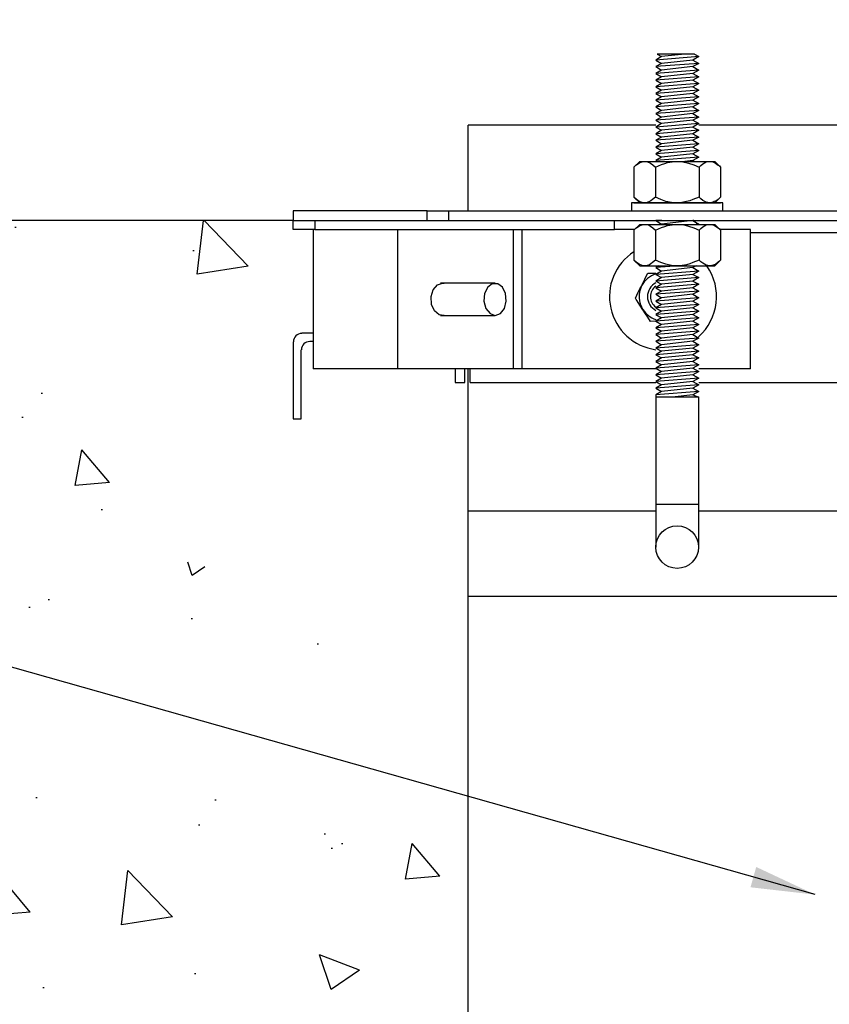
# Model space of a CAD drawing. Extents: x 1152 to 2559, y 156 to 782.
# Tile 6 of 111: x 1511 to 1521, y 293 to 305. Entities that reach past the tile are written whole.
import ezdxf

# ---------------------------------------------------------------- set-up
doc = ezdxf.new("R2010")
doc.units = 0
doc.header["$MEASUREMENT"] = 0
for name, color, linetype in [('1', 1, 'CONTINUOUS'), ('CONCRETE-HATCH', 2, 'CONTINUOUS'), ('CONCRETE-ISLAND', 6, 'CONTINUOUS'), ('TEXT', 3, 'CONTINUOUS')]:
    doc.layers.add(name, color=color, linetype=linetype)
doc.styles.add('SIMPLEX', font='simplex')
doc.dimstyles.new('DIM8', dxfattribs={"dimscale": 8, "dimtxt": 0.09375, "dimasz": 0.09375, "dimexe": 0.0625, "dimexo": 0.0625, "dimgap": 0.0625, "dimtad": 1, "dimdec": 4, "dimzin": 3, "dimdsep": 46, "dimlunit": 4, "dimtxsty": 'SIMPLEX', "dimcen": 0.0625, "dimclrd": 3, "dimclre": 3, "dimclrt": 3, "dimadec": 0, "dimazin": 0, "dimtfac": 1, "dimtdec": 4, "dimtofl": 0, "dimtmove": 0, "dimatfit": 3, "dimfxl": 1, "dimfrac": 2, "dimtolj": 1, "dimtzin": 3, "dimarcsym": 0})

msp = doc.modelspace()

# ---------------------------------------------------------------- hatches: boundary and pattern name
at = {"layer": 'CONCRETE-HATCH'}
h = msp.add_hatch(dxfattribs=at)
h.set_pattern_fill('AR-CONC', color=256, scale=0.6667, style=0)
h.set_pattern_definition([(130, (1311.216, 0.461), (-4.781974, -0.41837), [0.500025, -5.500275]), (185, (1311.216, 0.461), (0.925055, 5.014865), [0.40002, -4.40022]), (79.5486, (1310.8173, 0.426), (-3.85692, 4.596493), [0.424956, -4.674514]), (133.8158, (1311.216, 1.7944), (-7.1153, -1.10352), [0.75004, -8.25041]), (83.3644, (1310.623, 1.7024), (-6.2314, 6.49444), [0.63743, -7.01177]), (188.8158, (1311.216, 1.7944), (-6.23139, 6.49445), [0.60003, -6.60033]), (159, (1310.549, 1.461), (-3.97958, -2.68426), [0.500025, -5.500275]), (214, (1310.549, 1.461), (-1.622183, 4.834575), [0.40002, -4.40022]), (108.5486, (1310.2175, 1.2373), (-5.601764, 2.15031), [0.424956, -4.674514]), (142.5, (1311.2158, 0.461), (-0.08107, 2.219403), [0, -4.346884, 0, -4.46689, 0, -4.416887]), (172.5, (1311.2158, 0.461), (-1.753885, 2.629543), [0, -2.546794, 0, -4.246879, 0, -1.683418]), (212.5, (1312.7026, 0.461), (-3.558994, -0.150373), [0, -1.66675, 0, -5.20026, 0, -6.900345]), (222.5, (1313.3693, 0.461), (-3.888102, 0.6674), [0, -2.166775, 0, -3.453506, 0, -4.900245])])
edge = h.paths.add_edge_path()
edge.add_line((1499.59078, 302.34433), (1514.22852, 302.34433))
edge.add_line((1514.22852, 302.34433), (1514.22852, 298.84449))
edge.add_line((1514.22852, 298.84449), (1511.27106, 298.84449))
edge.add_line((1511.27106, 298.84449), (1511.27106, 298.86338))
edge.add_line((1511.27106, 298.86338), (1511.23868, 298.86338))
edge.add_line((1511.23868, 298.86338), (1511.23868, 298.92814))
edge.add_line((1511.23868, 298.92814), (1511.23405, 298.92814))
edge.add_arc((1511.08218, 298.76354), 0.22397, 47.302508, 68.070412)
edge.add_arc((1511.08218, 298.76354), 0.22397, 68.070412, 83.775313)
edge.add_line((1511.10646, 298.98619), (1511.10646, 298.96989))
edge.add_arc((1511.08218, 298.76354), 0.20778, 83.288123, 95.964648)
edge.add_line((1511.06058, 298.97019), (1511.06058, 298.98647))
edge.add_arc((1511.08218, 298.76354), 0.22397, 95.53207, 111.929588)
edge.add_arc((1511.08218, 298.76354), 0.22397, 111.929588, 132.697492)
edge.add_line((1510.9303, 298.92814), (1510.92567, 298.92814))
edge.add_line((1510.92567, 298.92814), (1510.92567, 298.86338))
edge.add_line((1510.92567, 298.86338), (1510.89598, 298.86338))
edge.add_line((1510.89598, 298.86338), (1510.89598, 298.84449))
edge.add_line((1510.89598, 298.84449), (1510.83392, 298.84449))
edge.add_line((1510.83392, 298.84449), (1510.72868, 298.84449))
edge.add_line((1510.72868, 298.84449), (1510.65043, 298.84449))
edge.add_line((1510.65043, 298.84449), (1510.59916, 298.84449))
edge.add_line((1510.59916, 298.84449), (1510.5829, 298.84449))
edge.add_line((1510.5829, 298.84449), (1510.58023, 298.84176))
edge.add_arc((1510.58297, 298.73925), 0.10254, 91.530923, 179.958507)
edge.add_line((1510.48043, 298.73933), (1510.47773, 298.73656))
edge.add_line((1510.47773, 298.73656), (1510.47773, 298.45053))
edge.add_line((1510.47773, 298.45053), (1515.72871, 298.9183))
edge.add_line((1515.72871, 298.9183), (1515.72871, 298.88862))
edge.add_line((1515.72871, 298.88862), (1510.58297, 298.34529))
edge.add_line((1510.58297, 298.34529), (1510.58297, 298.37497))
edge.add_line((1510.58297, 298.37497), (1510.58297, 298.45053))
edge.add_line((1510.58297, 298.45053), (1510.58297, 298.73925))
edge.add_line((1510.58297, 298.73925), (1510.59916, 298.73925))
edge.add_line((1510.59916, 298.73925), (1510.65043, 298.73925))
edge.add_line((1510.65043, 298.73925), (1510.70709, 298.73925))
edge.add_line((1510.70709, 298.73925), (1510.70709, 298.58275))
edge.add_line((1510.70709, 298.58275), (1510.72598, 298.58275))
edge.add_line((1510.72598, 298.58275), (1510.77455, 298.58275))
edge.add_line((1510.77455, 298.58275), (1510.85551, 298.58275))
edge.add_line((1510.85551, 298.58275), (1510.91487, 298.58275))
edge.add_line((1510.91487, 298.58275), (1510.91487, 298.55576))
edge.add_line((1510.91487, 298.55576), (1510.91487, 298.48561))
edge.add_line((1510.91487, 298.48561), (1510.91487, 298.45862))
edge.add_line((1510.91487, 298.45862), (1510.93106, 298.45862))
edge.add_line((1510.93106, 298.45862), (1510.98773, 298.45862))
edge.add_line((1510.98773, 298.45862), (1511.04169, 298.46672))
edge.add_line((1511.04169, 298.46672), (1511.08218, 298.48561))
edge.add_line((1511.08218, 298.48561), (1511.16312, 298.45669))
edge.add_line((1511.16312, 298.45669), (1511.16312, 298.13211))
edge.add_line((1511.16312, 298.13211), (1511.13884, 298.13211))
edge.add_line((1511.13884, 298.13211), (1511.08218, 298.13211))
edge.add_line((1511.08218, 298.13211), (1511.0255, 298.13211))
edge.add_line((1511.0255, 298.13211), (1511.00392, 298.13211))
edge.add_line((1511.00392, 298.13211), (1511.02011, 298.11592))
edge.add_line((1511.02011, 298.11592), (1511.08218, 298.11592))
edge.add_line((1511.08218, 298.11592), (1511.14423, 298.11592))
edge.add_line((1511.14423, 298.11592), (1511.16312, 298.13211))
edge.add_line((1511.16312, 298.13211), (1511.16312, 298.45862))
edge.add_line((1511.16312, 298.45862), (1511.18741, 298.45862))
edge.add_line((1511.18741, 298.45862), (1511.23598, 298.45862))
edge.add_line((1511.23598, 298.45862), (1511.25217, 298.45862))
edge.add_line((1511.25217, 298.45862), (1511.25217, 298.48561))
edge.add_line((1511.25217, 298.48561), (1511.25217, 298.55576))
edge.add_line((1511.25217, 298.55576), (1511.25217, 298.58275))
edge.add_line((1511.25217, 298.58275), (1512.47625, 298.58275))
edge.add_arc((1514.93526, 304.34866), 6.26837, 246.903007, 283.301831)
edge.add_line((1516.3775, 298.24846), (1516.3775, 289.5004))
edge.add_line((1516.3775, 289.5004), (1499.59078, 289.41755))
edge.add_line((1499.59078, 289.41755), (1499.59078, 298.1534))
edge.add_line((1499.59078, 298.1534), (1500.15013, 299.23953))
edge.add_line((1500.15013, 299.23953), (1501.49735, 299.68444))
edge.add_line((1501.49735, 299.68444), (1499.59078, 299.92627))
edge.add_line((1499.59078, 299.92627), (1499.59078, 302.34433))

# ---------------------------------------------------------------- linework, layer by layer
at = {"layer": '1', "linetype": 'Continuous'}
for p, q in [((1518.63636, 304.25697), (1518.56913, 304.21664)), ((1519.06998, 304.25697), (1518.56913, 304.21664)), ((1519.01956, 304.28386), (1518.58594, 304.28386)), ((1518.58594, 304.28386), (1518.63636, 304.25697)), ((1518.90864, 304.28386), (1518.63636, 304.25697)), ((1519.06998, 304.25697), (1519.00276, 304.21664)), ((1519.01956, 304.28386), (1519.06998, 304.25697)), ((1518.56913, 304.21664), (1518.63636, 304.1763)), ((1519.06998, 304.1763), (1518.56913, 304.13932)), ((1518.63636, 304.1763), (1518.56913, 304.13932)), ((1518.56913, 304.13932), (1518.63636, 304.09899)), ((1519.00276, 304.21664), (1518.63636, 304.1763)), ((1519.00276, 304.13932), (1518.63636, 304.09899)), ((1519.00276, 304.21664), (1519.06998, 304.1763)), ((1519.06998, 304.1763), (1519.00276, 304.13932)), ((1519.00276, 304.13932), (1519.06998, 304.09899)), ((1519.06998, 304.09899), (1518.56913, 304.05865)), ((1518.63636, 304.09899), (1518.56913, 304.05865)), ((1518.56913, 304.05865), (1518.63636, 304.02167)), ((1518.63636, 304.02167), (1518.56913, 303.98134)), ((1519.06998, 304.02167), (1518.56913, 303.98134)), ((1519.00276, 304.05865), (1518.63636, 304.02167)), ((1519.06998, 304.09899), (1519.00276, 304.05865)), ((1519.00276, 304.05865), (1519.06998, 304.02167)), ((1519.06998, 304.02167), (1519.00276, 303.98134)), ((1518.56913, 303.98134), (1518.63636, 303.94436)), ((1518.63636, 303.94436), (1518.56913, 303.90402)), ((1519.06998, 303.94436), (1518.56913, 303.90402)), ((1518.56913, 303.90402), (1518.63636, 303.86369)), ((1519.00276, 303.98134), (1518.63636, 303.94436)), ((1519.00276, 303.90402), (1518.63636, 303.86369)), ((1519.00276, 303.98134), (1519.06998, 303.94436)), ((1519.06998, 303.94436), (1519.00276, 303.90402)), ((1519.00276, 303.90402), (1519.06998, 303.86369)), ((1519.06998, 303.86369), (1518.56913, 303.82671)), ((1518.63636, 303.86369), (1518.56913, 303.82671)), ((1518.56913, 303.82671), (1518.63636, 303.78638)), ((1519.00276, 303.82671), (1518.63636, 303.78638)), ((1519.06998, 303.86369), (1519.00276, 303.82671)), ((1519.00276, 303.82671), (1519.06998, 303.78638)), ((1519.06998, 303.78638), (1518.56913, 303.74604)), ((1518.63636, 303.78638), (1518.56913, 303.74604)), ((1518.56913, 303.74604), (1518.63636, 303.70906)), ((1518.63636, 303.70906), (1518.56913, 303.66873)), ((1519.06998, 303.70906), (1518.56913, 303.66873)), ((1519.00276, 303.74604), (1518.63636, 303.70906)), ((1519.06998, 303.78638), (1519.00276, 303.74604)), ((1519.00276, 303.74604), (1519.06998, 303.70906)), ((1519.06998, 303.70906), (1519.00276, 303.66873)), ((1518.56913, 303.66873), (1518.63636, 303.62839)), ((1518.63636, 303.62839), (1518.56913, 303.59141)), ((1519.06998, 303.62839), (1518.56913, 303.59141)), ((1518.56913, 303.59141), (1518.63636, 303.55108)), ((1519.00276, 303.66873), (1518.63636, 303.62839)), ((1519.00276, 303.59141), (1518.63636, 303.55108)), ((1519.00276, 303.66873), (1519.06998, 303.62839)), ((1519.06998, 303.62839), (1519.00276, 303.59141)), ((1519.00276, 303.59141), (1519.06998, 303.55108)), ((1516.3775, 302.45526), (1516.3775, 303.45696)), ((1518.56913, 303.45696), (1516.3775, 303.45696)), ((1519.06998, 303.55108), (1518.56913, 303.5141)), ((1518.63636, 303.55108), (1518.56913, 303.5141)), ((1518.56913, 303.5141), (1518.63636, 303.47376)), ((1519.06998, 303.47376), (1518.56913, 303.43343)), ((1518.63636, 303.47376), (1518.56913, 303.43343)), ((1519.00276, 303.5141), (1518.63636, 303.47376)), ((1519.06998, 303.55108), (1519.00276, 303.5141)), ((1519.00276, 303.5141), (1519.06998, 303.47376)), ((1519.06998, 303.47376), (1519.00276, 303.43343)), ((1524.23851, 303.45696), (1519.06998, 303.45696)), ((1518.56913, 303.43343), (1518.63636, 303.39645)), ((1518.63636, 303.39645), (1518.56913, 303.35612)), ((1519.06998, 303.39645), (1518.56913, 303.35612)), ((1518.56913, 303.35612), (1518.63636, 303.31578)), ((1519.00276, 303.43343), (1518.63636, 303.39645)), ((1519.00276, 303.35612), (1518.63636, 303.31578)), ((1519.00276, 303.43343), (1519.06998, 303.39645)), ((1519.06998, 303.39645), (1519.00276, 303.35612)), ((1519.00276, 303.35612), (1519.06998, 303.31578)), ((1518.63636, 303.31578), (1518.56913, 303.2788)), ((1519.06998, 303.31578), (1518.56913, 303.2788)), ((1518.56913, 303.2788), (1518.63636, 303.23847)), ((1519.06998, 303.23847), (1518.56913, 303.19813)), ((1518.63636, 303.23847), (1518.56913, 303.19813)), ((1519.00276, 303.2788), (1518.63636, 303.23847)), ((1519.06998, 303.31578), (1519.00276, 303.2788)), ((1519.00276, 303.2788), (1519.06998, 303.23847)), ((1519.06998, 303.23847), (1519.00276, 303.19813)), ((1518.56913, 303.19813), (1518.63636, 303.16115)), ((1519.06998, 303.16115), (1518.56913, 303.12082)), ((1518.63636, 303.16115), (1518.56913, 303.12082)), ((1518.56913, 303.12082), (1518.63636, 303.08384)), ((1519.00276, 303.19813), (1518.63636, 303.16115)), ((1519.00276, 303.12082), (1518.63636, 303.08384)), ((1519.00276, 303.19813), (1519.06998, 303.16115)), ((1519.06998, 303.16115), (1519.00276, 303.12082)), ((1519.00276, 303.12082), (1519.06998, 303.08384)), ((1518.3809, 303.03342), (1518.31367, 302.96619)), ((1518.31367, 302.96619), (1518.34728, 302.99645)), ((1518.34728, 302.99645), (1518.36745, 303.00989)), ((1518.36745, 303.00989), (1518.38426, 303.01997)), ((1518.3809, 303.03342), (1518.3977, 303.03342)), ((1518.38426, 303.01997), (1518.42459, 303.03342)), ((1518.3977, 303.03342), (1518.4414, 303.03342)), ((1518.42459, 303.03342), (1518.43132, 303.03342)), ((1518.43132, 303.03342), (1518.4414, 303.03342)), ((1518.4414, 303.03342), (1518.53888, 303.03342)), ((1518.4414, 303.03342), (1518.47165, 303.0267)), ((1518.47165, 303.0267), (1518.50527, 303.01325)), ((1518.50527, 303.01325), (1518.53552, 302.99308)), ((1518.53552, 302.99308), (1518.56577, 302.96619)), ((1518.53888, 303.03342), (1518.66998, 303.03342)), ((1518.56577, 302.96619), (1518.63636, 302.99645)), ((1518.63636, 303.08384), (1518.56913, 303.0435)), ((1519.06998, 303.08384), (1518.56913, 303.0435)), ((1518.56913, 303.0435), (1518.58594, 303.03342)), ((1518.63636, 302.99645), (1518.67334, 303.00989)), ((1518.66998, 303.03342), (1518.81788, 303.03342)), ((1518.67334, 303.00989), (1518.70695, 303.01997)), ((1518.70695, 303.01997), (1518.78763, 303.03342)), ((1518.78763, 303.03342), (1518.80443, 303.03342)), ((1518.80443, 303.03342), (1518.81788, 303.03342)), ((1518.81788, 303.03342), (1518.96914, 303.03342)), ((1518.81788, 303.03342), (1518.88511, 303.0267)), ((1518.88511, 303.0267), (1518.94897, 303.01325)), ((1519.00276, 303.0435), (1518.90864, 303.03342)), ((1518.94897, 303.01325), (1519.01284, 302.99308)), ((1518.96914, 303.03342), (1519.10024, 303.03342)), ((1519.06998, 303.08384), (1519.00276, 303.0435)), ((1519.00276, 303.0435), (1519.01956, 303.03342)), ((1519.01284, 302.99308), (1519.07335, 302.96619)), ((1519.07335, 302.96619), (1519.09351, 302.98636)), ((1519.09351, 302.98636), (1519.11704, 303.00317)), ((1519.10024, 303.03342), (1519.19772, 303.03342)), ((1519.11704, 303.00317), (1519.15738, 303.0267)), ((1519.15738, 303.0267), (1519.19772, 303.03342)), ((1519.19772, 303.03342), (1519.24142, 303.03342)), ((1519.19772, 303.03342), (1519.20444, 303.03342)), ((1519.20444, 303.03342), (1519.23469, 303.0267)), ((1519.23469, 303.0267), (1519.2515, 303.01997)), ((1519.24142, 303.03342), (1519.25822, 303.03342)), ((1519.2515, 303.01997), (1519.26495, 303.01325)), ((1519.32545, 302.96619), (1519.25822, 303.03342)), ((1519.26495, 303.01325), (1519.29856, 302.98972)), ((1519.29856, 302.98972), (1519.31201, 302.97964)), ((1518.31367, 302.96619), (1518.31367, 302.61661)), ((1518.56577, 302.96619), (1518.56577, 302.61661)), ((1519.07335, 302.96619), (1519.07335, 302.61661)), ((1519.31201, 302.97964), (1519.32545, 302.96619)), ((1519.32545, 302.96619), (1519.32545, 302.61661)), ((1518.28678, 302.54938), (1518.28678, 302.45526)), ((1518.31031, 302.54938), (1518.28678, 302.54938)), ((1518.37081, 302.54938), (1518.31031, 302.54938)), ((1518.34392, 302.58971), (1518.31367, 302.61661)), ((1518.31367, 302.61661), (1518.3809, 302.54938)), ((1518.56577, 302.54938), (1518.31367, 302.54938)), ((1518.31367, 302.54938), (1518.56577, 302.54938)), ((1518.56577, 302.54938), (1518.31367, 302.54938)), ((1518.31367, 302.54938), (1518.56577, 302.54938)), ((1518.37417, 302.56618), (1518.34392, 302.58971)), ((1518.47165, 302.54938), (1518.37081, 302.54938)), ((1518.40779, 302.55274), (1518.37417, 302.56618)), ((1518.4414, 302.54938), (1518.40779, 302.55274)), ((1518.44812, 302.54938), (1518.4414, 302.54938)), ((1518.45485, 302.54938), (1518.44812, 302.54938)), ((1518.49518, 302.56282), (1518.45485, 302.54938)), ((1518.59939, 302.54938), (1518.47165, 302.54938)), ((1518.51199, 302.57291), (1518.49518, 302.56282)), ((1518.53216, 302.58635), (1518.51199, 302.57291)), ((1518.56577, 302.61661), (1518.53216, 302.58635)), ((1518.62628, 302.58971), (1518.56577, 302.61661)), ((1519.07335, 302.54938), (1518.56577, 302.54938)), ((1519.07335, 302.54938), (1518.56577, 302.54938)), ((1518.56577, 302.54938), (1519.07335, 302.54938)), ((1518.56577, 302.54938), (1519.07335, 302.54938)), ((1518.74393, 302.54938), (1518.59939, 302.54938)), ((1518.68678, 302.56618), (1518.62628, 302.58971)), ((1518.75401, 302.55274), (1518.68678, 302.56618)), ((1518.89519, 302.54938), (1518.74393, 302.54938)), ((1518.81788, 302.54938), (1518.75401, 302.55274)), ((1518.83469, 302.54938), (1518.81788, 302.54938)), ((1518.85149, 302.54938), (1518.83469, 302.54938)), ((1518.92881, 302.56282), (1518.85149, 302.54938)), ((1519.03973, 302.54938), (1518.89519, 302.54938)), ((1518.96578, 302.57291), (1518.92881, 302.56282)), ((1519.00276, 302.58635), (1518.96578, 302.57291)), ((1519.07335, 302.61661), (1519.00276, 302.58635)), ((1519.16747, 302.54938), (1519.03973, 302.54938)), ((1519.09351, 302.59644), (1519.07335, 302.61661)), ((1519.07335, 302.54938), (1519.32545, 302.54938)), ((1519.07335, 302.54938), (1519.32545, 302.54938)), ((1519.32545, 302.54938), (1519.07335, 302.54938)), ((1519.32545, 302.54938), (1519.07335, 302.54938)), ((1519.11704, 302.57627), (1519.09351, 302.59644)), ((1519.15738, 302.5561), (1519.11704, 302.57627)), ((1519.19772, 302.54938), (1519.15738, 302.5561)), ((1519.26495, 302.54938), (1519.16747, 302.54938)), ((1519.20444, 302.54938), (1519.19772, 302.54938)), ((1519.23805, 302.5561), (1519.20444, 302.54938)), ((1519.2515, 302.56282), (1519.23805, 302.5561)), ((1519.26831, 302.56955), (1519.2515, 302.56282)), ((1519.25822, 302.54938), (1519.32545, 302.61661)), ((1519.32881, 302.54938), (1519.26495, 302.54938)), ((1519.29856, 302.58971), (1519.26831, 302.56955)), ((1519.31201, 302.60316), (1519.29856, 302.58971)), ((1519.32545, 302.61661), (1519.31201, 302.60316)), ((1519.35234, 302.54938), (1519.32881, 302.54938)), ((1519.35234, 302.45526), (1519.35234, 302.54938)), ((1515.90018, 302.45526), (1514.33376, 302.45526)), ((1514.33376, 302.45526), (1514.33376, 302.42164)), ((1514.33376, 302.42164), (1514.33376, 302.34433)), ((1515.90018, 302.45526), (1515.93379, 302.45526)), ((1515.90018, 302.34433), (1515.90018, 302.45526)), ((1515.93379, 302.45526), (1516.02455, 302.45526)), ((1516.02455, 302.45526), (1516.14892, 302.45526)), ((1516.14892, 302.45526), (1516.14892, 302.34433)), ((1516.14892, 302.45526), (1524.23851, 302.45526)), ((1514.33376, 302.34433), (1514.36738, 302.34433)), ((1514.33376, 302.23677), (1514.33376, 302.34433)), ((1514.36738, 302.34433), (1514.45813, 302.34433)), ((1514.45813, 302.34433), (1514.58587, 302.34433)), ((1514.58587, 302.34433), (1514.58587, 302.23677)), ((1514.58587, 302.34433), (1518.08845, 302.34433)), ((1518.08845, 302.34433), (1524.23851, 302.34433)), ((1518.08845, 302.23677), (1518.08845, 302.34433)), ((1518.3809, 302.29727), (1518.31367, 302.23004)), ((1518.3809, 302.29727), (1518.3977, 302.29727)), ((1518.38426, 302.28383), (1518.42459, 302.29727)), ((1518.3977, 302.29727), (1518.4414, 302.29727)), ((1518.42459, 302.29727), (1518.43132, 302.29727)), ((1518.43132, 302.29727), (1518.4414, 302.29727)), ((1518.4414, 302.29727), (1518.53888, 302.29727)), ((1518.4414, 302.29727), (1518.47165, 302.29391)), ((1518.47165, 302.29391), (1518.50527, 302.2771)), ((1518.53888, 302.29727), (1518.66998, 302.29727)), ((1518.57922, 302.34433), (1518.56913, 302.34097)), ((1518.63972, 302.34433), (1518.56913, 302.34097)), ((1518.56913, 302.34097), (1518.63636, 302.30063)), ((1518.63636, 302.30063), (1518.633, 302.29727)), ((1519.00276, 302.34097), (1518.63636, 302.30063)), ((1518.66998, 302.29727), (1518.81788, 302.29727)), ((1518.70695, 302.28383), (1518.78763, 302.29727)), ((1518.78763, 302.29727), (1518.80443, 302.29727)), ((1518.80443, 302.29727), (1518.81788, 302.29727)), ((1518.81788, 302.29727), (1518.96914, 302.29727)), ((1518.81788, 302.29727), (1518.88511, 302.29391)), ((1518.88511, 302.29391), (1518.94897, 302.2771)), ((1518.96914, 302.29727), (1519.10024, 302.29727)), ((1519.01284, 302.34433), (1519.00276, 302.34097)), ((1519.00276, 302.34097), (1519.06998, 302.30063)), ((1519.06998, 302.30063), (1519.03973, 302.29727)), ((1519.06998, 302.30063), (1519.06662, 302.29727)), ((1519.10024, 302.29727), (1519.19772, 302.29727)), ((1519.15738, 302.29055), (1519.19772, 302.29727)), ((1519.19772, 302.29727), (1519.24142, 302.29727)), ((1519.19772, 302.29727), (1519.20444, 302.29727)), ((1519.20444, 302.29727), (1519.23469, 302.29055)), ((1519.24142, 302.29727), (1519.25822, 302.29727)), ((1519.32545, 302.23004), (1519.25822, 302.29727)), ((1514.36738, 302.23677), (1514.33376, 302.23677)), ((1514.45813, 302.23677), (1514.36738, 302.23677)), ((1514.58587, 302.23677), (1514.45813, 302.23677)), ((1514.56906, 302.23677), (1514.56906, 300.60985)), ((1514.58587, 302.23677), (1518.08845, 302.23677)), ((1515.55731, 300.60985), (1515.55731, 302.23677)), ((1516.90524, 300.60985), (1516.90524, 302.23677)), ((1517.00608, 302.23677), (1517.00608, 300.60985)), ((1518.31703, 302.23677), (1518.08845, 302.23677)), ((1518.31367, 302.23004), (1518.34728, 302.2603)), ((1518.31367, 302.23004), (1518.31367, 301.88046)), ((1518.34728, 302.2603), (1518.36745, 302.27374)), ((1518.36745, 302.27374), (1518.38426, 302.28383)), ((1518.50527, 302.2771), (1518.53552, 302.25694)), ((1518.53552, 302.25694), (1518.56577, 302.23004)), ((1518.56577, 302.23004), (1518.63636, 302.2603)), ((1518.56577, 302.23004), (1518.56577, 301.88046)), ((1518.63636, 302.2603), (1518.67334, 302.27374)), ((1518.67334, 302.27374), (1518.70695, 302.28383)), ((1518.94897, 302.2771), (1519.01284, 302.25694)), ((1519.01284, 302.25694), (1519.07335, 302.23004)), ((1519.07335, 302.23004), (1519.09351, 302.25021)), ((1519.07335, 302.23004), (1519.07335, 301.88046)), ((1519.09351, 302.25021), (1519.11704, 302.27038)), ((1519.11704, 302.27038), (1519.15738, 302.29055)), ((1519.23469, 302.29055), (1519.2515, 302.28719)), ((1519.2515, 302.28719), (1519.26495, 302.2771)), ((1519.26495, 302.2771), (1519.29856, 302.25694)), ((1519.29856, 302.25694), (1519.31201, 302.24349)), ((1519.31201, 302.24349), (1519.32545, 302.23004)), ((1519.67504, 302.23677), (1519.31873, 302.23677)), ((1519.32545, 302.23004), (1519.32545, 301.88046)), ((1519.67504, 300.60985), (1519.67504, 302.23677)), ((1519.67504, 302.20315), (1524.23851, 302.20315)), ((1518.31367, 301.88046), (1518.3809, 301.81323)), ((1518.34392, 301.85357), (1518.31367, 301.88046)), ((1518.37417, 301.8334), (1518.34392, 301.85357)), ((1518.40779, 301.81659), (1518.37417, 301.8334)), ((1518.51199, 301.83676), (1518.49518, 301.82668)), ((1518.53216, 301.85021), (1518.51199, 301.83676)), ((1518.56577, 301.88046), (1518.53216, 301.85021)), ((1518.62628, 301.85357), (1518.56577, 301.88046)), ((1518.68678, 301.8334), (1518.62628, 301.85357)), ((1518.75401, 301.81659), (1518.68678, 301.8334)), ((1518.96578, 301.83676), (1518.92881, 301.82668)), ((1519.00276, 301.85021), (1518.96578, 301.83676)), ((1519.07335, 301.88046), (1519.00276, 301.85021)), ((1519.09351, 301.86029), (1519.07335, 301.88046)), ((1519.11704, 301.84348), (1519.09351, 301.86029)), ((1519.15738, 301.81995), (1519.11704, 301.84348)), ((1519.26831, 301.8334), (1519.2515, 301.82668)), ((1519.25822, 301.81323), (1519.32545, 301.88046)), ((1519.29856, 301.85693), (1519.26831, 301.8334)), ((1519.31201, 301.86701), (1519.29856, 301.85693)), ((1519.32545, 301.88046), (1519.31201, 301.86701)), ((1518.3809, 301.81323), (1518.3977, 301.81323)), ((1518.3977, 301.81323), (1518.4414, 301.81323)), ((1518.4414, 301.81323), (1518.40779, 301.81659)), ((1518.4414, 301.81323), (1518.53888, 301.81323)), ((1518.44812, 301.81323), (1518.4414, 301.81323)), ((1518.45485, 301.81323), (1518.44812, 301.81323)), ((1518.49518, 301.82668), (1518.45485, 301.81323)), ((1518.45821, 301.69222), (1518.47502, 301.72583)), ((1518.47502, 301.72583), (1518.51535, 301.72919)), ((1518.51535, 301.72919), (1518.56913, 301.72919)), ((1518.53888, 301.81323), (1518.66998, 301.81323)), ((1518.60611, 301.81323), (1518.56913, 301.79306)), ((1518.84141, 301.81323), (1518.56913, 301.79306)), ((1518.56913, 301.79306), (1518.63636, 301.75272)), ((1518.63636, 301.75272), (1518.56913, 301.71239)), ((1519.06998, 301.75272), (1518.56913, 301.71239)), ((1519.00276, 301.79306), (1518.63636, 301.75272)), ((1518.66998, 301.81323), (1518.81788, 301.81323)), ((1518.81788, 301.81323), (1518.75401, 301.81659)), ((1518.81788, 301.81323), (1518.96914, 301.81323)), ((1518.83469, 301.81323), (1518.81788, 301.81323)), ((1518.85149, 301.81323), (1518.83469, 301.81323)), ((1518.92881, 301.82668), (1518.85149, 301.81323)), ((1518.96914, 301.81323), (1519.10024, 301.81323)), ((1519.03973, 301.81323), (1519.00276, 301.79306)), ((1519.00276, 301.79306), (1519.06998, 301.75272)), ((1519.06998, 301.75272), (1519.00276, 301.71239)), ((1519.10024, 301.81323), (1519.19772, 301.81323)), ((1519.19772, 301.81323), (1519.15738, 301.81995)), ((1519.19772, 301.81323), (1519.24142, 301.81323)), ((1519.20444, 301.81323), (1519.19772, 301.81323)), ((1519.23805, 301.81995), (1519.20444, 301.81323)), ((1519.2515, 301.82668), (1519.23805, 301.81995)), ((1519.24142, 301.81323), (1519.25822, 301.81323)), ((1516.01783, 301.59138), (1516.07833, 301.61155)), ((1516.69347, 301.61155), (1516.0548, 301.61155)), ((1516.07833, 301.61155), (1516.08842, 301.61155)), ((1516.08842, 301.61155), (1516.0985, 301.61155)), ((1516.65986, 301.60482), (1516.60607, 301.56449)), ((1516.72372, 301.60482), (1516.65986, 301.60482)), ((1516.77751, 301.56449), (1516.72372, 301.60482)), ((1518.40779, 301.59138), (1518.42459, 301.62499)), ((1518.42459, 301.62499), (1518.4414, 301.65861)), ((1518.4414, 301.65861), (1518.45821, 301.69222)), ((1518.56913, 301.71239), (1518.63636, 301.67541)), ((1519.06998, 301.67541), (1518.56913, 301.63508)), ((1518.63636, 301.67541), (1518.56913, 301.63508)), ((1518.56913, 301.63508), (1518.63636, 301.5981)), ((1519.00276, 301.71239), (1518.63636, 301.67541)), ((1519.00276, 301.63508), (1518.63636, 301.5981)), ((1519.00276, 301.71239), (1519.06998, 301.67541)), ((1519.06998, 301.67541), (1519.00276, 301.63508)), ((1519.00276, 301.63508), (1519.06998, 301.5981)), ((1515.94724, 301.45356), (1515.97077, 301.53423)), ((1515.97077, 301.53423), (1516.01783, 301.59138)), ((1516.5691, 301.49053), (1516.56238, 301.39978)), ((1516.60607, 301.56449), (1516.5691, 301.49053)), ((1516.81448, 301.49053), (1516.77751, 301.56449)), ((1516.8212, 301.39978), (1516.81448, 301.49053)), ((1518.34728, 301.47037), (1518.36409, 301.50734)), ((1518.36409, 301.50734), (1518.38426, 301.54432)), ((1518.38426, 301.54432), (1518.40443, 301.58129)), ((1518.40443, 301.58129), (1518.40779, 301.59138)), ((1519.06998, 301.5981), (1518.56913, 301.55776)), ((1518.63636, 301.5981), (1518.56913, 301.55776)), ((1518.56913, 301.55776), (1518.63636, 301.51743)), ((1518.63636, 301.51743), (1518.56913, 301.48045)), ((1519.06998, 301.51743), (1518.56913, 301.48045)), ((1519.00276, 301.55776), (1518.63636, 301.51743)), ((1519.06998, 301.5981), (1519.00276, 301.55776)), ((1519.00276, 301.55776), (1519.06998, 301.51743)), ((1519.06998, 301.51743), (1519.00276, 301.48045)), ((1515.9506, 301.3628), (1515.94724, 301.45356)), ((1516.56238, 301.39978), (1516.5859, 301.31574)), ((1516.80103, 301.31574), (1516.8212, 301.39978)), ((1518.33047, 301.43675), (1518.34728, 301.47037)), ((1518.34056, 301.41995), (1518.33047, 301.43675)), ((1518.35064, 301.40314), (1518.34056, 301.41995)), ((1518.38426, 301.35272), (1518.35064, 301.40314)), ((1518.56913, 301.48045), (1518.63636, 301.44011)), ((1518.63636, 301.44011), (1518.56913, 301.39978)), ((1519.06998, 301.44011), (1518.56913, 301.39978)), ((1518.56913, 301.39978), (1518.63636, 301.3628)), ((1519.00276, 301.48045), (1518.63636, 301.44011)), ((1519.00276, 301.39978), (1518.63636, 301.3628)), ((1519.00276, 301.48045), (1519.06998, 301.44011)), ((1519.06998, 301.44011), (1519.00276, 301.39978)), ((1519.00276, 301.39978), (1519.06998, 301.3628)), ((1515.98421, 301.28885), (1515.9506, 301.3628)), ((1516.038, 301.24179), (1515.98421, 301.28885)), ((1516.5859, 301.31574), (1516.63296, 301.25524)), ((1516.75398, 301.25524), (1516.80103, 301.31574)), ((1518.41787, 301.29893), (1518.38426, 301.35272)), ((1518.42796, 301.28213), (1518.41787, 301.29893)), ((1518.4414, 301.26532), (1518.42796, 301.28213)), ((1518.47502, 301.2149), (1518.4414, 301.26532)), ((1519.06998, 301.3628), (1518.56913, 301.32246)), ((1518.63636, 301.3628), (1518.56913, 301.32246)), ((1518.56913, 301.32246), (1518.63636, 301.28213)), ((1519.06998, 301.28213), (1518.56913, 301.24515)), ((1518.63636, 301.28213), (1518.56913, 301.24515)), ((1519.00276, 301.32246), (1518.63636, 301.28213)), ((1519.06998, 301.3628), (1519.00276, 301.32246)), ((1519.00276, 301.32246), (1519.06998, 301.28213)), ((1519.06998, 301.28213), (1519.00276, 301.24515)), ((1516.0985, 301.23507), (1516.038, 301.24179)), ((1516.0548, 301.23507), (1516.69347, 301.23507)), ((1516.63296, 301.25524), (1516.69347, 301.23507)), ((1516.69347, 301.23507), (1516.75398, 301.25524)), ((1518.50863, 301.16448), (1518.47502, 301.2149)), ((1518.56913, 301.16784), (1518.50863, 301.16448)), ((1518.56913, 301.24515), (1518.63636, 301.20482)), ((1518.63636, 301.20482), (1518.56913, 301.16784)), ((1519.06998, 301.20482), (1518.56913, 301.16784)), ((1518.56913, 301.16784), (1518.63636, 301.1275)), ((1519.00276, 301.24515), (1518.63636, 301.20482)), ((1519.00276, 301.16784), (1518.63636, 301.1275)), ((1519.00276, 301.24515), (1519.06998, 301.20482)), ((1519.06998, 301.20482), (1519.00276, 301.16784)), ((1519.00276, 301.16784), (1519.06998, 301.1275)), ((1518.63636, 301.1275), (1518.56913, 301.08717)), ((1519.06998, 301.1275), (1518.56913, 301.08717)), ((1518.56913, 301.08717), (1518.63636, 301.05019)), ((1519.06998, 301.05019), (1518.56913, 301.00985)), ((1518.63636, 301.05019), (1518.56913, 301.00985)), ((1519.00276, 301.08717), (1518.63636, 301.05019)), ((1519.06998, 301.1275), (1519.00276, 301.08717)), ((1519.00276, 301.08717), (1519.06998, 301.05019)), ((1519.06998, 301.05019), (1519.00276, 301.00985)), ((1514.33376, 300.92582), (1514.33376, 300.02496)), ((1514.56906, 301.02666), (1514.4346, 301.02666)), ((1514.52872, 300.93254), (1514.56906, 300.93254)), ((1518.56913, 301.00985), (1518.63636, 300.96952)), ((1519.06998, 300.96952), (1518.56913, 300.93254)), ((1518.63636, 300.96952), (1518.56913, 300.93254)), ((1518.56913, 300.93254), (1518.63636, 300.8922)), ((1519.00276, 301.00985), (1518.63636, 300.96952)), ((1519.00276, 300.93254), (1518.63636, 300.8922)), ((1519.00276, 301.00985), (1519.06998, 300.96952)), ((1519.06998, 300.96952), (1519.00276, 300.93254)), ((1519.00276, 300.93254), (1519.06998, 300.8922)), ((1514.42788, 300.02496), (1514.42788, 300.8317)), ((1518.63636, 300.8922), (1518.56913, 300.85187)), ((1519.06998, 300.8922), (1518.56913, 300.85187)), ((1518.56913, 300.85187), (1518.63636, 300.81489)), ((1518.63636, 300.81489), (1518.56913, 300.77456)), ((1519.06998, 300.81489), (1518.56913, 300.77456)), ((1519.00276, 300.85187), (1518.63636, 300.81489)), ((1519.06998, 300.8922), (1519.00276, 300.85187)), ((1519.00276, 300.85187), (1519.06998, 300.81489)), ((1519.06998, 300.81489), (1519.00276, 300.77456)), ((1518.56913, 300.77456), (1518.63636, 300.73758)), ((1519.06998, 300.73758), (1518.56913, 300.69724)), ((1518.63636, 300.73758), (1518.56913, 300.69724)), ((1518.56913, 300.69724), (1518.63636, 300.65691)), ((1519.00276, 300.77456), (1518.63636, 300.73758)), ((1519.00276, 300.69724), (1518.63636, 300.65691)), ((1519.00276, 300.77456), (1519.06998, 300.73758)), ((1519.06998, 300.73758), (1519.00276, 300.69724)), ((1519.00276, 300.69724), (1519.06998, 300.65691)), ((1514.59595, 300.60985), (1514.56906, 300.60985)), ((1514.66654, 300.60985), (1514.59595, 300.60985)), ((1514.78083, 300.60985), (1514.66654, 300.60985)), ((1514.92873, 300.60985), (1514.78083, 300.60985)), ((1515.09344, 300.60985), (1514.92873, 300.60985)), ((1515.26151, 300.60985), (1515.09344, 300.60985)), ((1515.42286, 300.60985), (1515.26151, 300.60985)), ((1515.55731, 300.60985), (1515.42286, 300.60985)), ((1516.90524, 300.60985), (1515.55731, 300.60985)), ((1516.22623, 300.60985), (1516.22623, 300.45186)), ((1516.33716, 300.45186), (1516.33716, 300.60985)), ((1516.3775, 298.94931), (1516.3775, 300.60985)), ((1516.40103, 300.45186), (1516.40103, 300.60985)), ((1516.9523, 300.60985), (1516.90524, 300.60985)), ((1517.00608, 300.60985), (1516.9523, 300.60985)), ((1518.56913, 300.60985), (1517.00608, 300.60985)), ((1519.06998, 300.65691), (1518.56913, 300.61993)), ((1518.63636, 300.65691), (1518.56913, 300.61993)), ((1518.56913, 300.61993), (1518.63636, 300.57959)), ((1518.63636, 300.57959), (1518.56913, 300.53926)), ((1519.06998, 300.57959), (1518.56913, 300.53926)), ((1519.00276, 300.61993), (1518.63636, 300.57959)), ((1519.06998, 300.65691), (1519.00276, 300.61993)), ((1519.00276, 300.61993), (1519.06998, 300.57959)), ((1519.06998, 300.57959), (1519.00276, 300.53926)), ((1519.67504, 300.60985), (1519.06998, 300.60985)), ((1516.22623, 300.45186), (1516.33716, 300.45186)), ((1516.40103, 300.45186), (1518.56913, 300.45186)), ((1518.56913, 300.53926), (1518.63636, 300.50228)), ((1518.63636, 300.50228), (1518.56913, 300.46194)), ((1519.06998, 300.50228), (1518.56913, 300.46194)), ((1518.56913, 300.46194), (1518.63636, 300.42161)), ((1519.00276, 300.53926), (1518.63636, 300.50228)), ((1519.00276, 300.46194), (1518.63636, 300.42161)), ((1519.00276, 300.53926), (1519.06998, 300.50228)), ((1519.06998, 300.50228), (1519.00276, 300.46194)), ((1519.00276, 300.46194), (1519.06998, 300.42161)), ((1519.06998, 300.45186), (1521.32549, 300.45186)), ((1519.06998, 300.42161), (1518.56913, 300.38463)), ((1518.63636, 300.42161), (1518.56913, 300.38463)), ((1518.56913, 300.38463), (1518.63636, 300.3443)), ((1519.06998, 300.3443), (1518.56913, 300.30732)), ((1518.63636, 300.3443), (1518.56913, 300.30732)), ((1519.00276, 300.38463), (1518.63636, 300.3443)), ((1519.06998, 300.42161), (1519.00276, 300.38463)), ((1519.00276, 300.38463), (1519.06998, 300.3443)), ((1519.06998, 300.3443), (1519.00276, 300.30732)), ((1518.56913, 300.30732), (1518.56913, 300.28043)), ((1518.56913, 300.28043), (1518.56913, 299.02999)), ((1519.06998, 300.28043), (1518.56913, 300.28043)), ((1519.00276, 300.30732), (1518.76074, 300.28043)), ((1519.00276, 300.30732), (1519.06998, 300.28043)), ((1519.06998, 299.02999), (1519.06998, 300.28043)), ((1514.33376, 300.02496), (1514.42788, 300.02496)), ((1518.56913, 299.02999), (1518.59266, 299.02999)), ((1518.56913, 299.02999), (1518.56913, 298.87536)), ((1518.59266, 299.02999), (1518.66325, 299.02999)), ((1518.66325, 299.02999), (1518.7641, 299.02999)), ((1518.7641, 299.02999), (1518.87502, 299.02999)), ((1518.87502, 299.02999), (1518.97587, 299.02999)), ((1518.97587, 299.02999), (1519.04309, 299.02999)), ((1519.04309, 299.02999), (1519.06998, 299.02999)), ((1519.06998, 298.87536), (1519.06998, 299.02999)), ((1516.3775, 298.72746), (1516.3775, 298.94931)), ((1518.56913, 298.94931), (1516.3775, 298.94931)), ((1518.56913, 298.87536), (1518.56913, 298.73418)), ((1524.39351, 298.94931), (1519.06998, 298.94931)), ((1519.06998, 298.73418), (1519.06998, 298.87536)), ((1516.3775, 298.51569), (1516.3775, 298.72746)), ((1518.56913, 298.73418), (1518.56913, 298.62325)), ((1519.06998, 298.62325), (1519.06998, 298.73418)), ((1518.56913, 298.62325), (1518.56913, 298.55267)), ((1519.06998, 298.55267), (1519.06998, 298.62325)), ((1516.3775, 298.32745), (1516.3775, 298.51569)), ((1518.56913, 298.55267), (1518.56913, 298.52914)), ((1519.06998, 298.52914), (1519.06998, 298.55267)), ((1516.3775, 298.16947), (1516.3775, 298.32745)), ((1516.3775, 298.04845), (1516.3775, 298.16947)), ((1516.3775, 297.9745), (1516.3775, 298.04845)), ((1516.3775, 297.95097), (1516.3775, 297.9745)), ((1524.32348, 297.95097), (1516.3775, 297.95097)), ((1516.3775, 292.94248), (1516.3775, 297.95097))]:
    msp.add_line(p, q, dxfattribs=at)
msp.add_circle((1518.81788, 298.52914), 0.24874, dxfattribs=at)
for centre, radius, start, end in [((1518.65317, 301.45356), 0.62522, 122.920469, 262.262627), ((1518.65317, 301.45356), 0.279, 107.560272, 153.434949), ((1518.65317, 301.45356), 0.62522, 311.505361, 35.143529), ((1518.65317, 301.45356), 0.18152, 117.512003, 242.487997), ((1518.65317, 301.45356), 0.279, 153.434949, 212.735226), ((1518.65317, 301.45356), 0.1479, 124.777831, 235.222169), ((1518.65317, 301.45356), 0.279, 212.735226, 252.439728), ((1514.4346, 300.92582), 0.09748, 90, 180), ((1514.52872, 300.8317), 0.09748, 90, 180)]:
    msp.add_arc(centre, radius, start, end, dxfattribs=at)
at = {"layer": 'CONCRETE-ISLAND', "linetype": 'Continuous'}
msp.add_line((1514.33376, 302.34433), (1499.59078, 302.34433), dxfattribs=at)

# ---------------------------------------------------------------- leaders
at = {"layer": 'TEXT'}
for points in [[(1523.90725, 304.29298), (1506.18427, 310.77258), (1494.55895, 310.80086)], [(1520.42971, 294.46999), (1505.3658, 298.73662), (1497.03645, 298.69138)]]:
    msp.add_leader(points, dimstyle='DIM8', override={"dimtad": 0}, dxfattribs=at)

doc.saveas('drawing.dxf')
